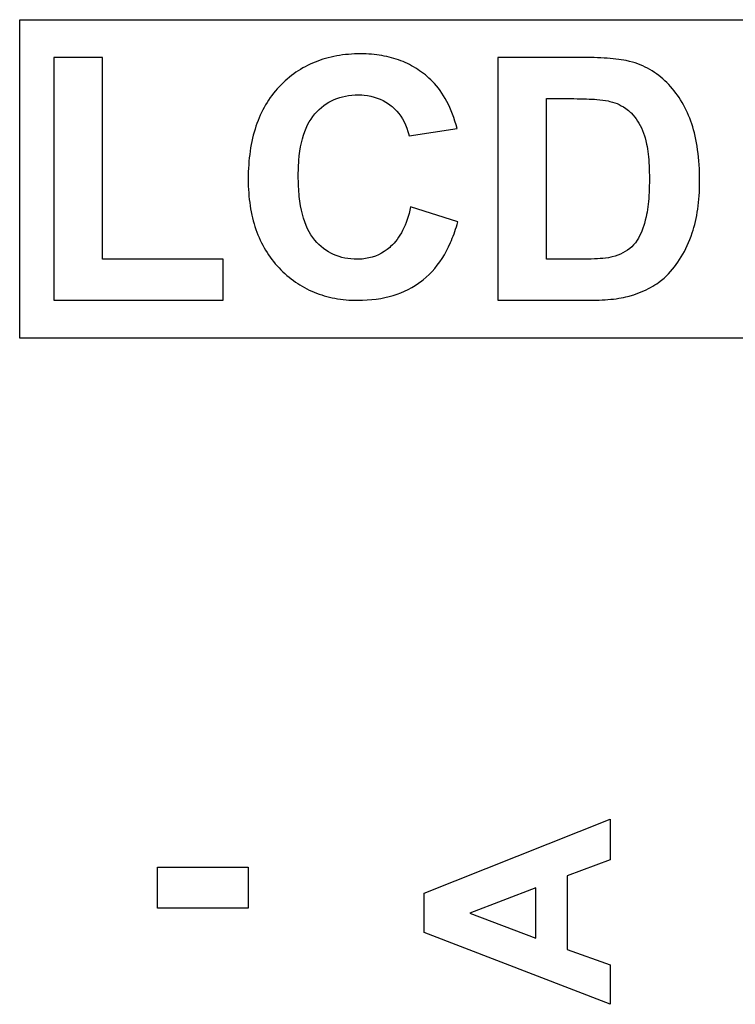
# Model space of a CAD drawing. Extents: x 44 to 148, y -85 to -25.
# Tile 22 of 58: x 87.4 to 91.89, y -31.82 to -25.63. Entities that reach past the tile are written whole.
import ezdxf

# ---------------------------------------------------------------- set-up
doc = ezdxf.new("R2010")
doc.units = 0
doc.layers.add('BLACK', color=7, linetype='CONTINUOUS')

msp = doc.modelspace()

# ---------------------------------------------------------------- linework, layer by layer
at = {"layer": 'BLACK', "linetype": 'CONTINUOUS'}
for p, q in [((87.397647, -27.632733), (87.397647, -25.633191)), ((87.397647, -25.633191), (96.953818, -25.633191)), ((87.916748, -25.870924), (87.611933, -25.870924)), ((87.611933, -25.870924), (87.611933, -27.395)), ((87.916748, -27.137079), (87.916748, -25.870924)), ((89.252329, -25.899134), (89.236442, -25.905793)), ((89.268454, -25.892879), (89.252329, -25.899134)), ((89.284818, -25.887027), (89.268454, -25.892879)), ((89.301421, -25.881579), (89.284818, -25.887027)), ((89.318263, -25.876534), (89.301421, -25.881579)), ((89.335344, -25.871893), (89.318263, -25.876534)), ((89.352664, -25.867655), (89.335344, -25.871893)), ((89.370223, -25.863822), (89.352664, -25.867655)), ((89.388021, -25.860391), (89.370223, -25.863822)), ((89.406058, -25.857364), (89.388021, -25.860391)), ((89.424334, -25.854741), (89.406058, -25.857364)), ((89.442849, -25.852521), (89.424334, -25.854741)), ((89.461603, -25.850705), (89.442849, -25.852521)), ((89.480596, -25.849293), (89.461603, -25.850705)), ((89.499828, -25.848284), (89.480596, -25.849293)), ((89.519299, -25.847679), (89.499828, -25.848284)), ((89.539009, -25.847477), (89.519299, -25.847679)), ((89.55624, -25.847646), (89.539009, -25.847477)), ((89.573268, -25.848155), (89.55624, -25.847646)), ((89.590092, -25.849003), (89.573268, -25.848155)), ((89.606712, -25.85019), (89.590092, -25.849003)), ((89.623127, -25.851716), (89.606712, -25.85019)), ((89.639339, -25.853582), (89.623127, -25.851716)), ((89.655347, -25.855787), (89.639339, -25.853582)), ((89.671152, -25.85833), (89.655347, -25.855787)), ((89.686752, -25.861213), (89.671152, -25.85833)), ((89.702148, -25.864435), (89.686752, -25.861213)), ((89.71734, -25.867997), (89.702148, -25.864435)), ((89.732329, -25.871897), (89.71734, -25.867997)), ((89.747113, -25.876137), (89.732329, -25.871897)), ((89.761694, -25.880716), (89.747113, -25.876137)), ((89.77607, -25.885634), (89.761694, -25.880716)), ((89.790243, -25.890891), (89.77607, -25.885634)), ((89.804212, -25.896487), (89.790243, -25.890891)), ((89.817976, -25.902423), (89.804212, -25.896487)), ((89.831537, -25.908698), (89.817976, -25.902423)), ((90.957571, -25.870924), (90.399965, -25.870924)), ((90.399965, -25.870924), (90.399965, -26.128845)), ((90.980805, -25.871037), (90.957571, -25.870924)), ((91.003338, -25.871376), (90.980805, -25.871037)), ((91.02517, -25.871942), (91.003338, -25.871376)), ((91.0463, -25.872733), (91.02517, -25.871942)), ((91.066729, -25.873751), (91.0463, -25.872733)), ((91.086457, -25.874994), (91.066729, -25.873751)), ((91.105483, -25.876464), (91.086457, -25.874994)), ((91.123809, -25.87816), (91.105483, -25.876464)), ((91.141433, -25.880082), (91.123809, -25.87816)), ((91.158356, -25.88223), (91.141433, -25.880082)), ((91.174577, -25.884604), (91.158356, -25.88223)), ((91.190098, -25.887204), (91.174577, -25.884604)), ((91.204917, -25.890031), (91.190098, -25.887204)), ((91.225831, -25.894695), (91.204917, -25.890031)), ((91.245167, -25.899867), (91.225831, -25.894695)), ((91.261598, -25.905053), (91.245167, -25.899867)), ((89.131932, -25.963706), (89.117958, -25.973593)), ((89.146145, -25.954222), (89.131932, -25.963706)), ((89.160597, -25.945142), (89.146145, -25.954222)), ((89.175288, -25.936465), (89.160597, -25.945142)), ((89.190218, -25.928191), (89.175288, -25.936465)), ((89.205387, -25.920322), (89.190218, -25.928191)), ((89.220795, -25.912856), (89.205387, -25.920322)), ((89.236442, -25.905793), (89.220795, -25.912856)), ((89.844894, -25.915311), (89.831537, -25.908698)), ((89.858047, -25.922265), (89.844894, -25.915311)), ((89.870996, -25.929557), (89.858047, -25.922265)), ((89.883741, -25.937188), (89.870996, -25.929557)), ((89.896282, -25.945159), (89.883741, -25.937188)), ((89.90862, -25.953468), (89.896282, -25.945159)), ((89.920753, -25.962117), (89.90862, -25.953468)), ((89.932682, -25.971105), (89.920753, -25.962117)), ((91.277733, -25.91072), (91.261598, -25.905053)), ((91.293574, -25.916869), (91.277733, -25.91072)), ((91.30912, -25.923497), (91.293574, -25.916869)), ((91.324372, -25.930607), (91.30912, -25.923497)), ((91.339328, -25.938198), (91.324372, -25.930607)), ((91.35399, -25.946269), (91.339328, -25.938198)), ((91.368357, -25.954822), (91.35399, -25.946269)), ((91.382429, -25.963855), (91.368357, -25.954822)), ((91.396206, -25.973369), (91.382429, -25.963855)), ((89.064452, -26.017179), (89.051673, -26.029085)), ((89.07747, -26.005677), (89.064452, -26.017179)), ((89.090727, -25.994579), (89.07747, -26.005677)), ((89.104223, -25.983885), (89.090727, -25.994579)), ((89.117958, -25.973593), (89.104223, -25.983885)), ((89.944408, -25.980433), (89.932682, -25.971105)), ((89.955929, -25.990099), (89.944408, -25.980433)), ((89.967247, -26.000105), (89.955929, -25.990099)), ((89.978361, -26.01045), (89.967247, -26.000105)), ((89.98927, -26.021133), (89.978361, -26.01045)), ((90.001938, -26.034351), (89.98927, -26.021133)), ((91.409689, -25.983364), (91.396206, -25.973369)), ((91.422877, -25.993839), (91.409689, -25.983364)), ((91.435769, -26.004796), (91.422877, -25.993839)), ((91.448367, -26.016233), (91.435769, -26.004796)), ((91.460671, -26.028152), (91.448367, -26.016233)), ((89.003274, -26.080588), (88.992065, -26.094318)), ((89.014863, -26.067184), (89.003274, -26.080588)), ((89.026831, -26.054106), (89.014863, -26.067184)), ((89.039132, -26.041394), (89.026831, -26.054106)), ((89.051673, -26.029085), (89.039132, -26.041394)), ((90.014206, -26.048267), (90.001938, -26.034351)), ((90.026073, -26.062882), (90.014206, -26.048267)), ((90.037539, -26.078195), (90.026073, -26.062882)), ((90.048604, -26.094206), (90.037539, -26.078195)), ((91.472679, -26.040551), (91.460671, -26.028152)), ((91.484363, -26.053322), (91.472679, -26.040551)), ((91.495691, -26.066448), (91.484363, -26.053322)), ((91.506665, -26.079929), (91.495691, -26.066448)), ((91.517284, -26.093765), (91.506665, -26.079929)), ((88.960718, -26.137466), (88.951029, -26.152501)), ((88.970787, -26.122757), (88.960718, -26.137466)), ((88.981236, -26.108374), (88.970787, -26.122757)), ((88.992065, -26.094318), (88.981236, -26.108374)), ((89.338493, -26.152051), (89.35479, -26.143187)), ((89.35479, -26.143187), (89.37158, -26.135256)), ((89.37158, -26.135256), (89.388862, -26.128258)), ((89.388862, -26.128258), (89.406637, -26.122193)), ((89.406637, -26.122193), (89.424903, -26.117061)), ((89.424903, -26.117061), (89.443662, -26.112862)), ((89.443662, -26.112862), (89.462914, -26.109596)), ((89.462914, -26.109596), (89.482657, -26.107263)), ((89.482657, -26.107263), (89.502893, -26.105864)), ((89.502893, -26.105864), (89.523621, -26.105397)), ((89.523621, -26.105397), (89.531188, -26.105465)), ((89.531188, -26.105465), (89.546105, -26.106006)), ((89.546105, -26.106006), (89.560737, -26.107088)), ((89.560737, -26.107088), (89.582148, -26.109725)), ((89.582148, -26.109725), (89.602915, -26.113579)), ((89.602915, -26.113579), (89.623038, -26.118651)), ((89.623038, -26.118651), (89.642516, -26.124939)), ((89.642516, -26.124939), (89.661351, -26.132445)), ((89.661351, -26.132445), (89.679542, -26.141168)), ((89.679542, -26.141168), (89.697089, -26.151108)), ((90.059269, -26.110916), (90.048604, -26.094206)), ((90.069533, -26.128324), (90.059269, -26.110916)), ((90.079396, -26.14643), (90.069533, -26.128324)), ((90.088858, -26.165235), (90.079396, -26.14643)), ((90.399965, -26.128845), (90.399965, -27.395)), ((90.705146, -27.137079), (90.705146, -26.128845)), ((90.705146, -26.128845), (90.842166, -26.128845)), ((90.842166, -26.128845), (90.853701, -26.128859)), ((90.853701, -26.128859), (90.876052, -26.128973)), ((90.876052, -26.128973), (90.897445, -26.129202)), ((90.897445, -26.129202), (90.917878, -26.129546)), ((90.917878, -26.129546), (90.937353, -26.130004)), ((90.937353, -26.130004), (90.955868, -26.130576)), ((90.955868, -26.130576), (90.973425, -26.131263)), ((90.973425, -26.131263), (90.990023, -26.132065)), ((90.990023, -26.132065), (91.005662, -26.13298)), ((91.005662, -26.13298), (91.020343, -26.134011)), ((91.020343, -26.134011), (91.040565, -26.135771)), ((91.040565, -26.135771), (91.058631, -26.137789)), ((91.058631, -26.137789), (91.074539, -26.140064)), ((91.074539, -26.140064), (91.092393, -26.143499)), ((91.092393, -26.143499), (91.10299, -26.145969)), ((91.10299, -26.145969), (91.118441, -26.150179)), ((91.118441, -26.150179), (91.133357, -26.154994)), ((91.527548, -26.107956), (91.517284, -26.093765)), ((91.537457, -26.122502), (91.527548, -26.107956)), ((91.547011, -26.137403), (91.537457, -26.122502)), ((91.55621, -26.152658), (91.547011, -26.137403)), ((88.924242, -26.199564), (88.916073, -26.215905)), ((88.932791, -26.18355), (88.924242, -26.199564)), ((88.94172, -26.167862), (88.932791, -26.18355)), ((88.951029, -26.152501), (88.94172, -26.167862)), ((89.251046, -26.224832), (89.26439, -26.210369)), ((89.26439, -26.210369), (89.278226, -26.196839)), ((89.278226, -26.196839), (89.292554, -26.184243)), ((89.292554, -26.184243), (89.307375, -26.172579)), ((89.307375, -26.172579), (89.322688, -26.161849)), ((89.322688, -26.161849), (89.338493, -26.152051)), ((89.697089, -26.151108), (89.713992, -26.162266)), ((89.713992, -26.162266), (89.730251, -26.17464)), ((89.730251, -26.17464), (89.735506, -26.179017)), ((89.735506, -26.179017), (89.75059, -26.192735)), ((89.75059, -26.192735), (89.764649, -26.207336)), ((89.764649, -26.207336), (89.777685, -26.222818)), ((90.09792, -26.184738), (90.088858, -26.165235)), ((90.106581, -26.20494), (90.09792, -26.184738)), ((90.114842, -26.22584), (90.106581, -26.20494)), ((91.133357, -26.154994), (91.147739, -26.160414)), ((91.147739, -26.160414), (91.161586, -26.16644)), ((91.161586, -26.16644), (91.174898, -26.173071)), ((91.174898, -26.173071), (91.187676, -26.180307)), ((91.187676, -26.180307), (91.203882, -26.190898)), ((91.203882, -26.190898), (91.219138, -26.202564)), ((91.219138, -26.202564), (91.233443, -26.215307)), ((91.565055, -26.168269), (91.55621, -26.152658)), ((91.573544, -26.184234), (91.565055, -26.168269)), ((91.581678, -26.200555), (91.573544, -26.184234)), ((91.589458, -26.21723), (91.581678, -26.200555)), ((88.893845, -26.266884), (88.887196, -26.284529)), ((88.900875, -26.249564), (88.893845, -26.266884)), ((88.908284, -26.232571), (88.900875, -26.249564)), ((88.916073, -26.215905), (88.908284, -26.232571)), ((89.215562, -26.274836), (89.226574, -26.257009)), ((89.226574, -26.257009), (89.238402, -26.240341)), ((89.238402, -26.240341), (89.251046, -26.224832)), ((89.777685, -26.222818), (89.789697, -26.239184)), ((89.789697, -26.239184), (89.800684, -26.256431)), ((89.800684, -26.256431), (89.810648, -26.274561)), ((90.122701, -26.247438), (90.114842, -26.22584)), ((90.13016, -26.269735), (90.122701, -26.247438)), ((90.137218, -26.29273), (90.13016, -26.269735)), ((91.233443, -26.215307), (91.236899, -26.218645)), ((91.236899, -26.218645), (91.250237, -26.232813)), ((91.250237, -26.232813), (91.25973, -26.244295)), ((91.25973, -26.244295), (91.268785, -26.256512)), ((91.268785, -26.256512), (91.277401, -26.269463)), ((91.277401, -26.269463), (91.28558, -26.283148)), ((91.596882, -26.23426), (91.589458, -26.21723)), ((91.603952, -26.251645), (91.596882, -26.23426)), ((91.610667, -26.269385), (91.603952, -26.251645)), ((91.617027, -26.28748), (91.610667, -26.269385)), ((88.875037, -26.320799), (88.869528, -26.339424)), ((88.880927, -26.302501), (88.875037, -26.320799)), ((88.887196, -26.284529), (88.880927, -26.302501)), ((89.17967, -26.357738), (89.187419, -26.335274)), ((89.187419, -26.335274), (89.195984, -26.313969)), ((89.195984, -26.313969), (89.205365, -26.293823)), ((89.205365, -26.293823), (89.215562, -26.274836)), ((89.810648, -26.274561), (89.819588, -26.293573)), ((89.819588, -26.293573), (89.827504, -26.313467)), ((89.827504, -26.313467), (89.834395, -26.334243)), ((89.834395, -26.334243), (89.838421, -26.348584)), ((89.841992, -26.363318), (90.143876, -26.316423)), ((90.143876, -26.316423), (90.137218, -26.29273)), ((91.28558, -26.283148), (91.293321, -26.297567)), ((91.293321, -26.297567), (91.300624, -26.31272)), ((91.300624, -26.31272), (91.307489, -26.328608)), ((91.307489, -26.328608), (91.313916, -26.345229)), ((91.623016, -26.305975), (91.617027, -26.28748)), ((91.628619, -26.325004), (91.623016, -26.305975)), ((91.633835, -26.344569), (91.628619, -26.325004)), ((88.855279, -26.397255), (88.85129, -26.417185)), ((88.859649, -26.377652), (88.855279, -26.397255)), ((88.864398, -26.358375), (88.859649, -26.377652)), ((88.869528, -26.339424), (88.864398, -26.358375)), ((89.166618, -26.406144), (89.172736, -26.381361)), ((89.172736, -26.381361), (89.17967, -26.357738)), ((89.838421, -26.348584), (89.841992, -26.363318)), ((91.313916, -26.345229), (91.319905, -26.362585)), ((91.319905, -26.362585), (91.323676, -26.374719)), ((91.323676, -26.374719), (91.328877, -26.394118)), ((91.328877, -26.394118), (91.333529, -26.414952)), ((91.638665, -26.364669), (91.633835, -26.344569)), ((91.643109, -26.385304), (91.638665, -26.364669)), ((91.647166, -26.406474), (91.643109, -26.385304)), ((88.844451, -26.458023), (88.841601, -26.478931)), ((88.84768, -26.437441), (88.844451, -26.458023)), ((88.85129, -26.417185), (88.84768, -26.437441)), ((89.153158, -26.487447), (89.156829, -26.459186)), ((89.156829, -26.459186), (89.161316, -26.432085)), ((89.161316, -26.432085), (89.166618, -26.406144)), ((91.333529, -26.414952), (91.336327, -26.42964)), ((91.336327, -26.42964), (91.338882, -26.444965)), ((91.338882, -26.444965), (91.341193, -26.460929)), ((91.650837, -26.42818), (91.647166, -26.406474)), ((91.654121, -26.450421), (91.650837, -26.42818)), ((91.657019, -26.473197), (91.654121, -26.450421)), ((88.839131, -26.500166), (88.837041, -26.521727)), ((88.841601, -26.478931), (88.839131, -26.500166)), ((89.149182, -26.53201), (89.150303, -26.516866)), ((89.150303, -26.516866), (89.153158, -26.487447)), ((91.341193, -26.460929), (91.343261, -26.477532)), ((91.343261, -26.477532), (91.345086, -26.494772)), ((91.345086, -26.494772), (91.346667, -26.512651)), ((91.346667, -26.512651), (91.348005, -26.531168)), ((91.659531, -26.496508), (91.657019, -26.473197)), ((91.661656, -26.520355), (91.659531, -26.496508)), ((91.663395, -26.544737), (91.661656, -26.520355)), ((88.834002, -26.565828), (88.833052, -26.588368)), ((88.835332, -26.543615), (88.834002, -26.565828)), ((88.837041, -26.521727), (88.835332, -26.543615)), ((89.146734, -26.595486), (89.14704, -26.579182)), ((89.14704, -26.579182), (89.14755, -26.563168)), ((89.14755, -26.563168), (89.148264, -26.547444)), ((89.148264, -26.547444), (89.149182, -26.53201)), ((91.348005, -26.531168), (91.3491, -26.550324)), ((91.3491, -26.550324), (91.349951, -26.570117)), ((91.349951, -26.570117), (91.35056, -26.590549)), ((91.664747, -26.569654), (91.663395, -26.544737)), ((91.665713, -26.595106), (91.664747, -26.569654)), ((88.832482, -26.611235), (88.832292, -26.634427)), ((88.832292, -26.634427), (88.832481, -26.656355)), ((88.833052, -26.588368), (88.832482, -26.611235)), ((89.146632, -26.612079), (89.146734, -26.595486)), ((89.146733, -26.629665), (89.146632, -26.612079)), ((89.147035, -26.646932), (89.146733, -26.629665)), ((91.35056, -26.590549), (91.350925, -26.61162)), ((91.350925, -26.61162), (91.351046, -26.633328)), ((91.351046, -26.633328), (91.350925, -26.655113)), ((91.666293, -26.621094), (91.665713, -26.595106)), ((91.666486, -26.647616), (91.666293, -26.621094)), ((88.832481, -26.656355), (88.833048, -26.67799)), ((88.833048, -26.67799), (88.833992, -26.699334)), ((88.833992, -26.699334), (88.835314, -26.720385)), ((89.147537, -26.66388), (89.147035, -26.646932)), ((89.148241, -26.680509), (89.147537, -26.66388)), ((89.149146, -26.696819), (89.148241, -26.680509)), ((89.150252, -26.712809), (89.149146, -26.696819)), ((91.349951, -26.696947), (91.3491, -26.716997)), ((91.35056, -26.676319), (91.349951, -26.696947)), ((91.350925, -26.655113), (91.35056, -26.676319)), ((91.66485, -26.71628), (91.665759, -26.693795)), ((91.665759, -26.693795), (91.666304, -26.670908)), ((91.666304, -26.670908), (91.666486, -26.647616)), ((88.835314, -26.720385), (88.837015, -26.741145)), ((88.837015, -26.741145), (88.839093, -26.761613)), ((88.839093, -26.761613), (88.841548, -26.781789)), ((89.151559, -26.728481), (89.150252, -26.712809)), ((89.153067, -26.743833), (89.151559, -26.728481)), ((89.154776, -26.758866), (89.153067, -26.743833)), ((89.156686, -26.77358), (89.154776, -26.758866)), ((91.346667, -26.755362), (91.345086, -26.773677)), ((91.348005, -26.736468), (91.346667, -26.755362)), ((91.3491, -26.716997), (91.348005, -26.736468)), ((91.659943, -26.781311), (91.661942, -26.760037)), ((91.661942, -26.760037), (91.663578, -26.73836)), ((91.663578, -26.73836), (91.66485, -26.71628)), ((88.841548, -26.781789), (88.844382, -26.801673)), ((88.844382, -26.801673), (88.847593, -26.821264)), ((88.847593, -26.821264), (88.851183, -26.840564)), ((89.16111, -26.80205), (89.156686, -26.77358)), ((89.166337, -26.829244), (89.16111, -26.80205)), ((89.17237, -26.855162), (89.166337, -26.829244)), ((89.847294, -26.829711), (89.841952, -26.849895)), ((89.85225, -26.808817), (89.847294, -26.829711)), ((90.147906, -26.902606), (89.85225, -26.808817)), ((91.338882, -26.825154), (91.336327, -26.841157)), ((91.341193, -26.808573), (91.338882, -26.825154)), ((91.343261, -26.791414), (91.341193, -26.808573)), ((91.345086, -26.773677), (91.343261, -26.791414)), ((91.651764, -26.84271), (91.654854, -26.822647)), ((91.654854, -26.822647), (91.65758, -26.802181)), ((91.65758, -26.802181), (91.659943, -26.781311)), ((88.851183, -26.840564), (88.85515, -26.859572)), ((88.85515, -26.859572), (88.859494, -26.878288)), ((88.859494, -26.878288), (88.864217, -26.896713)), ((89.179206, -26.879803), (89.17237, -26.855162)), ((89.186847, -26.903167), (89.179206, -26.879803)), ((89.830108, -26.888135), (89.823606, -26.906189)), ((89.836223, -26.86937), (89.830108, -26.888135)), ((89.841952, -26.849895), (89.836223, -26.86937)), ((91.330488, -26.871428), (91.325471, -26.892613)), ((91.333529, -26.856581), (91.330488, -26.871428)), ((91.336327, -26.841157), (91.333529, -26.856581)), ((91.640314, -26.900476), (91.644494, -26.881624)), ((91.644494, -26.881624), (91.648311, -26.862369)), ((91.648311, -26.862369), (91.651764, -26.84271)), ((88.864217, -26.896713), (88.869318, -26.914845)), ((88.869318, -26.914845), (88.874796, -26.932685)), ((88.874796, -26.932685), (88.880652, -26.950233)), ((88.880652, -26.950233), (88.886886, -26.96749)), ((89.195292, -26.925255), (89.186847, -26.903167)), ((89.204541, -26.946066), (89.195292, -26.925255)), ((89.214594, -26.965601), (89.204541, -26.946066)), ((89.809444, -26.94017), (89.801783, -26.956095)), ((89.816718, -26.923534), (89.809444, -26.94017)), ((89.823606, -26.906189), (89.816718, -26.923534)), ((90.129462, -26.963062), (90.134337, -26.948325)), ((90.134337, -26.948325), (90.139036, -26.933336)), ((90.139036, -26.933336), (90.143559, -26.918097)), ((90.143559, -26.918097), (90.147906, -26.902606)), ((91.309841, -26.943036), (91.303373, -26.960011)), ((91.315987, -26.92505), (91.309841, -26.943036)), ((91.319905, -26.912498), (91.315987, -26.92505)), ((91.325471, -26.892613), (91.319905, -26.912498)), ((91.625592, -26.954611), (91.630863, -26.93697)), ((91.630863, -26.93697), (91.63577, -26.918925)), ((91.63577, -26.918925), (91.640314, -26.900476)), ((88.886886, -26.96749), (88.893498, -26.984454)), ((88.893498, -26.984454), (88.900487, -27.001126)), ((88.900487, -27.001126), (88.907855, -27.017507)), ((89.225452, -26.983859), (89.214594, -26.965601)), ((89.237114, -27.00084), (89.225452, -26.983859)), ((89.249581, -27.016545), (89.237114, -27.00084)), ((89.767276, -27.012698), (89.757684, -27.025075)), ((89.776483, -26.999612), (89.767276, -27.012698)), ((89.785303, -26.985816), (89.776483, -26.999612)), ((89.793736, -26.971311), (89.785303, -26.985816)), ((89.801783, -26.956095), (89.793736, -26.971311)), ((90.108201, -27.019499), (90.11378, -27.005766)), ((90.11378, -27.005766), (90.119184, -26.991783)), ((90.119184, -26.991783), (90.124411, -26.977548)), ((90.124411, -26.977548), (90.129462, -26.963062)), ((91.282037, -27.004868), (91.274281, -27.017799)), ((91.289471, -26.990927), (91.282037, -27.004868)), ((91.296583, -26.975974), (91.289471, -26.990927)), ((91.303373, -26.960011), (91.296583, -26.975974)), ((91.597087, -27.031994), (91.605091, -27.012441)), ((91.605091, -27.012441), (91.612715, -26.992392)), ((91.612715, -26.992392), (91.619958, -26.971849)), ((91.619958, -26.971849), (91.625592, -26.954611)), ((88.907855, -27.017507), (88.9156, -27.033595)), ((88.9156, -27.033595), (88.923723, -27.049392)), ((88.923723, -27.049392), (88.932223, -27.064897)), ((88.932223, -27.064897), (88.941102, -27.080109)), ((89.262691, -27.031141), (89.249581, -27.016545)), ((89.276285, -27.044795), (89.262691, -27.031141)), ((89.290363, -27.057508), (89.276285, -27.044795)), ((89.304925, -27.069279), (89.290363, -27.057508)), ((89.31997, -27.080108), (89.304925, -27.069279)), ((89.704164, -27.076492), (89.686649, -27.088779)), ((89.721081, -27.062813), (89.704164, -27.076492)), ((89.726587, -27.057944), (89.721081, -27.062813)), ((89.737339, -27.047698), (89.726587, -27.057944)), ((89.747705, -27.036741), (89.737339, -27.047698)), ((89.757684, -27.025075), (89.747705, -27.036741)), ((90.077665, -27.084395), (90.090408, -27.05919)), ((90.090408, -27.05919), (90.102446, -27.03298)), ((90.102446, -27.03298), (90.108201, -27.019499)), ((91.227461, -27.070092), (91.214095, -27.079972)), ((91.240038, -27.05941), (91.227461, -27.070092)), ((91.252025, -27.047337), (91.240038, -27.05941)), ((91.263439, -27.033467), (91.252025, -27.047337)), ((91.274281, -27.017799), (91.263439, -27.033467)), ((91.57079, -27.087683), (91.579937, -27.069615)), ((91.579937, -27.069615), (91.588702, -27.051052)), ((91.588702, -27.051052), (91.597087, -27.031994)), ((88.675122, -27.137079), (87.916748, -27.137079)), ((88.675122, -27.395), (88.675122, -27.137079)), ((88.941102, -27.080109), (88.950359, -27.09503)), ((88.950359, -27.09503), (88.959993, -27.109659)), ((88.959993, -27.109659), (88.970005, -27.123996)), ((88.970005, -27.123996), (88.980395, -27.138041)), ((88.980395, -27.138041), (88.991162, -27.151794)), ((89.335499, -27.089996), (89.31997, -27.080108)), ((89.351512, -27.098941), (89.335499, -27.089996)), ((89.368008, -27.106946), (89.351512, -27.098941)), ((89.384988, -27.114008), (89.368008, -27.106946)), ((89.402452, -27.120129), (89.384988, -27.114008)), ((89.4204, -27.125308), (89.402452, -27.120129)), ((89.438831, -27.129546), (89.4204, -27.125308)), ((89.457746, -27.132842), (89.438831, -27.129546)), ((89.477145, -27.135196), (89.457746, -27.132842)), ((89.497027, -27.136608), (89.477145, -27.135196)), ((89.517393, -27.137079), (89.497027, -27.136608)), ((89.532464, -27.13677), (89.517393, -27.137079)), ((89.547269, -27.135843), (89.532464, -27.13677)), ((89.568977, -27.133292), (89.547269, -27.135843)), ((89.590086, -27.129351), (89.568977, -27.133292)), ((89.610597, -27.124019), (89.590086, -27.129351)), ((89.630508, -27.117295), (89.610597, -27.124019)), ((89.649821, -27.109181), (89.630508, -27.117295)), ((89.668534, -27.099676), (89.649821, -27.109181)), ((89.686649, -27.088779), (89.668534, -27.099676)), ((90.035212, -27.153981), (90.050067, -27.13179)), ((90.050067, -27.13179), (90.064218, -27.108595)), ((90.064218, -27.108595), (90.077665, -27.084395)), ((90.932658, -27.137079), (90.705146, -27.137079)), ((90.948363, -27.137022), (90.932658, -27.137079)), ((90.963513, -27.13685), (90.948363, -27.137022)), ((90.985196, -27.136378), (90.963513, -27.13685)), ((91.005631, -27.135648), (90.985196, -27.136378)), ((91.024815, -27.13466), (91.005631, -27.135648)), ((91.042751, -27.133415), (91.024815, -27.13466)), ((91.059437, -27.131913), (91.042751, -27.133415)), ((91.074873, -27.130152), (91.059437, -27.131913)), ((91.093512, -27.127405), (91.074873, -27.130152)), ((91.10993, -27.124199), (91.093512, -27.127405)), ((91.117306, -27.122424), (91.10993, -27.124199)), ((91.135412, -27.117353), (91.117306, -27.122424)), ((91.152729, -27.111479), (91.135412, -27.117353)), ((91.169255, -27.104805), (91.152729, -27.111479)), ((91.184992, -27.097329), (91.169255, -27.104805)), ((91.199938, -27.089051), (91.184992, -27.097329)), ((91.214095, -27.079972), (91.199938, -27.089051)), ((91.530399, -27.155002), (91.541068, -27.138915)), ((91.541068, -27.138915), (91.551356, -27.122333)), ((91.551356, -27.122333), (91.561263, -27.105255)), ((91.561263, -27.105255), (91.57079, -27.087683)), ((88.991162, -27.151794), (89.002308, -27.165255)), ((89.002308, -27.165255), (89.013831, -27.178424)), ((89.013831, -27.178424), (89.025732, -27.191301)), ((89.025732, -27.191301), (89.03795, -27.203833)), ((89.986423, -27.214525), (90.00339, -27.195349)), ((90.00339, -27.195349), (90.019653, -27.175167)), ((90.019653, -27.175167), (90.035212, -27.153981)), ((91.483916, -27.214399), (91.496108, -27.200293)), ((91.496108, -27.200293), (91.507919, -27.185691)), ((91.507919, -27.185691), (91.519349, -27.170594)), ((91.519349, -27.170594), (91.530399, -27.155002)), ((89.03795, -27.203833), (89.050376, -27.215968)), ((89.050376, -27.215968), (89.063011, -27.227704)), ((89.063011, -27.227704), (89.075855, -27.239043)), ((89.075855, -27.239043), (89.088909, -27.249984)), ((89.088909, -27.249984), (89.102171, -27.260527)), ((89.102171, -27.260527), (89.115642, -27.270672)), ((89.931297, -27.266028), (89.950376, -27.249865)), ((89.950376, -27.249865), (89.968752, -27.232698)), ((89.968752, -27.232698), (89.986423, -27.214525)), ((91.426633, -27.269179), (91.442998, -27.255455)), ((91.442998, -27.255455), (91.458391, -27.241127)), ((91.458391, -27.241127), (91.471344, -27.22801)), ((91.471344, -27.22801), (91.483916, -27.214399)), ((89.115642, -27.270672), (89.129322, -27.280419)), ((89.129322, -27.280419), (89.143211, -27.289769)), ((89.143211, -27.289769), (89.157309, -27.29872)), ((89.157309, -27.29872), (89.171615, -27.307274)), ((89.171615, -27.307274), (89.186131, -27.31543)), ((89.186131, -27.31543), (89.200856, -27.323188)), ((89.200856, -27.323188), (89.215789, -27.330548)), ((89.837206, -27.326787), (89.859278, -27.314945)), ((89.859278, -27.314945), (89.880683, -27.302155)), ((89.880683, -27.302155), (89.901422, -27.288418)), ((89.901422, -27.288418), (89.921493, -27.273733)), ((89.921493, -27.273733), (89.931297, -27.266028)), ((91.330221, -27.328717), (91.344481, -27.321653)), ((91.344481, -27.321653), (91.358308, -27.31432)), ((91.358308, -27.31432), (91.371703, -27.306718)), ((91.371703, -27.306718), (91.384666, -27.298847)), ((91.384666, -27.298847), (91.397197, -27.290707)), ((91.397197, -27.290707), (91.409296, -27.282297)), ((91.409296, -27.282297), (91.426633, -27.269179)), ((89.215789, -27.330548), (89.230932, -27.33751)), ((89.230932, -27.33751), (89.246284, -27.344075)), ((89.246284, -27.344075), (89.261844, -27.350242)), ((89.261844, -27.350242), (89.277613, -27.35601)), ((89.277613, -27.35601), (89.293592, -27.361381)), ((89.293592, -27.361381), (89.309779, -27.366354)), ((89.309779, -27.366354), (89.326175, -27.37093)), ((89.326175, -27.37093), (89.34278, -27.375107)), ((89.34278, -27.375107), (89.359595, -27.378887)), ((89.359595, -27.378887), (89.376618, -27.382268)), ((89.376618, -27.382268), (89.39385, -27.385252)), ((89.39385, -27.385252), (89.411291, -27.387838)), ((89.636622, -27.38742), (89.664029, -27.383157)), ((89.664029, -27.383157), (89.690769, -27.377946)), ((89.690769, -27.377946), (89.716843, -27.371788)), ((89.716843, -27.371788), (89.742249, -27.364683)), ((89.742249, -27.364683), (89.766989, -27.35663)), ((89.766989, -27.35663), (89.791061, -27.34763)), ((89.791061, -27.34763), (89.814467, -27.337682)), ((89.814467, -27.337682), (89.837206, -27.326787)), ((91.126007, -27.386939), (91.142618, -27.384799)), ((91.142618, -27.384799), (91.158699, -27.382406)), ((91.158699, -27.382406), (91.174251, -27.379761)), ((91.174251, -27.379761), (91.189274, -27.376864)), ((91.189274, -27.376864), (91.203766, -27.373716)), ((91.203766, -27.373716), (91.224513, -27.368521)), ((91.224513, -27.368521), (91.244068, -27.362759)), ((91.244068, -27.362759), (91.25244, -27.360001)), ((91.25244, -27.360001), (91.268861, -27.354282)), ((91.268861, -27.354282), (91.284849, -27.348294)), ((91.284849, -27.348294), (91.300405, -27.342038)), ((91.300405, -27.342038), (91.315529, -27.335512)), ((91.315529, -27.335512), (91.330221, -27.328717)), ((87.611933, -27.395), (88.675122, -27.395)), ((89.411291, -27.387838), (89.42894, -27.390026)), ((89.42894, -27.390026), (89.446799, -27.391817)), ((89.446799, -27.391817), (89.464867, -27.393209)), ((89.464867, -27.393209), (89.483144, -27.394204)), ((89.483144, -27.394204), (89.501629, -27.394801)), ((89.501629, -27.394801), (89.520324, -27.395)), ((89.520324, -27.395), (89.535445, -27.394881)), ((89.535445, -27.394881), (89.550399, -27.394526)), ((89.550399, -27.394526), (89.579807, -27.393105)), ((89.579807, -27.393105), (89.608548, -27.390736)), ((89.608548, -27.390736), (89.636622, -27.38742)), ((90.399965, -27.395), (90.974057, -27.395)), ((90.974057, -27.395), (90.994904, -27.394874)), ((90.994904, -27.394874), (91.015222, -27.394496)), ((91.015222, -27.394496), (91.03501, -27.393866)), ((91.03501, -27.393866), (91.054268, -27.392984)), ((91.054268, -27.392984), (91.072997, -27.391851)), ((91.072997, -27.391851), (91.091197, -27.390466)), ((91.091197, -27.390466), (91.108867, -27.388829)), ((91.108867, -27.388829), (91.126007, -27.386939)), ((96.953818, -27.632733), (87.397647, -27.632733)), ((89.936042, -31.117058), (91.1045, -30.653326)), ((91.1045, -30.653326), (91.1045, -30.907522)), ((91.1045, -30.907522), (90.834855, -31.008639)), ((88.2627, -31.211524), (88.2627, -30.953604)), ((88.2627, -30.953604), (88.831664, -30.953604)), ((88.831664, -30.953604), (88.831664, -31.211524)), ((90.834855, -31.008639), (90.834855, -31.471809)), ((90.637116, -31.083914), (90.223662, -31.243454)), ((90.637116, -31.399904), (90.637116, -31.083914)), ((89.936042, -31.243454), (89.936042, -31.117058)), ((88.831664, -31.211524), (88.2627, -31.211524)), ((89.936042, -31.364232), (89.936042, -31.243454)), ((90.223662, -31.243454), (90.637116, -31.399904)), ((91.1045, -31.815324), (89.936042, -31.364232)), ((90.834855, -31.471809), (91.1045, -31.567308)), ((91.1045, -31.567308), (91.1045, -31.815324))]:
    msp.add_line(p, q, dxfattribs=at)

doc.saveas('drawing.dxf')
